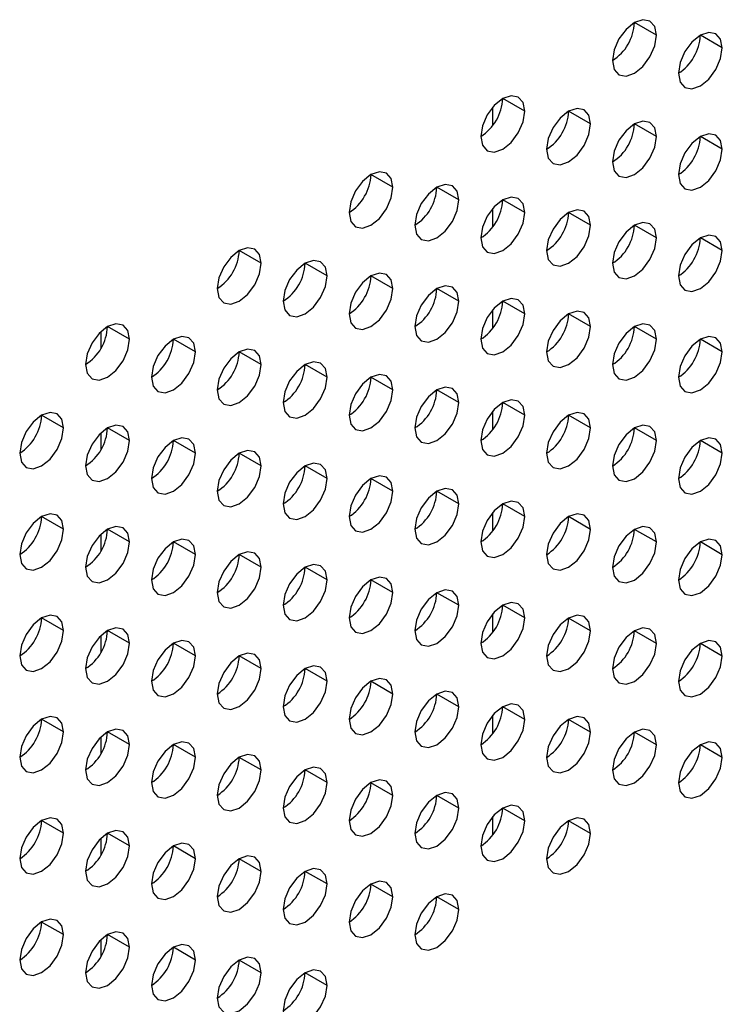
# Model space of a CAD drawing. Header units: millimetres. Extents: x 0 to 1118, y 0 to 864.
# Tile 161 of 256: x 957.16 to 959.42, y 650.93 to 654.11. Entities that reach past the tile are written whole.
import ezdxf

# ---------------------------------------------------------------- set-up
doc = ezdxf.new("R2010")
doc.units = ezdxf.units.MM

msp = doc.modelspace()

# ---------------------------------------------------------------- linework, layer by layer
at = {"color": 7, "linetype": 'Continuous', "lineweight": 25}
for p, q in [((959.2099, 654.058), (959.1392, 654.0988)), ((959.4221, 654.0171), (959.3514, 654.0579)), ((958.7857, 653.813), (958.715, 653.8539)), ((958.9978, 653.7722), (958.9271, 653.813)), ((959.2099, 653.7314), (959.1392, 653.7722)), ((959.4221, 653.6905), (959.3514, 653.7313)), ((958.3614, 653.5681), (958.2907, 653.6089)), ((958.5736, 653.5273), (958.5028, 653.5681)), ((958.7857, 653.4864), (958.715, 653.5272)), ((958.9978, 653.4456), (958.9271, 653.4864)), ((959.2099, 653.4047), (959.1392, 653.4456)), ((959.4221, 653.3639), (959.3514, 653.4047)), ((957.9372, 653.3232), (957.8664, 653.364)), ((958.1493, 653.2824), (958.0786, 653.3232)), ((958.3614, 653.2415), (958.2907, 653.2823)), ((958.5736, 653.2007), (958.5028, 653.2415)), ((958.7857, 653.1598), (958.715, 653.2006)), ((958.9978, 653.119), (958.9271, 653.1598)), ((957.5129, 653.0783), (957.4422, 653.1191)), ((959.2099, 653.0781), (959.1392, 653.1189)), ((957.725, 653.0374), (957.6543, 653.0783)), ((959.4221, 653.0373), (959.3514, 653.0781)), ((957.9372, 652.9966), (957.8664, 653.0374)), ((958.1493, 652.9557), (958.0786, 652.9966)), ((958.3614, 652.9149), (958.2907, 652.9557)), ((958.5736, 652.874), (958.5028, 652.9149)), ((958.7857, 652.8332), (958.715, 652.874)), ((957.3008, 652.7925), (957.23, 652.8333)), ((958.9978, 652.7923), (958.9271, 652.8332)), ((957.5129, 652.7517), (957.4422, 652.7925)), ((959.2099, 652.7515), (959.1392, 652.7923)), ((957.725, 652.7108), (957.6543, 652.7516)), ((959.4221, 652.7107), (959.3514, 652.7515)), ((957.9372, 652.67), (957.8664, 652.7108)), ((958.1493, 652.6291), (958.0786, 652.6699)), ((958.3614, 652.5883), (958.2907, 652.6291)), ((958.5736, 652.5474), (958.5028, 652.5882)), ((958.7857, 652.5066), (958.715, 652.5474)), ((957.3008, 652.4659), (957.23, 652.5067)), ((958.9978, 652.4657), (958.9271, 652.5066)), ((957.5129, 652.425), (957.4422, 652.4659)), ((959.2099, 652.4249), (959.1392, 652.4657)), ((957.725, 652.3842), (957.6543, 652.425)), ((959.4221, 652.384), (959.3514, 652.4249)), ((957.9372, 652.3434), (957.8664, 652.3842)), ((958.1493, 652.3025), (958.0786, 652.3433)), ((958.3614, 652.2617), (958.2907, 652.3025)), ((958.5736, 652.2208), (958.5028, 652.2616)), ((958.7857, 652.18), (958.715, 652.2208)), ((957.3008, 652.1393), (957.23, 652.1801)), ((958.9978, 652.1391), (958.9271, 652.1799)), ((957.5129, 652.0984), (957.4422, 652.1392)), ((959.2099, 652.0983), (959.1392, 652.1391)), ((957.725, 652.0576), (957.6543, 652.0984)), ((959.4221, 652.0574), (959.3514, 652.0982)), ((957.9372, 652.0167), (957.8664, 652.0576)), ((958.1493, 651.9759), (958.0786, 652.0167)), ((958.3614, 651.935), (958.2907, 651.9759)), ((958.5736, 651.8942), (958.5028, 651.935)), ((958.7857, 651.8533), (958.715, 651.8942)), ((957.3008, 651.8127), (957.23, 651.8535)), ((958.9978, 651.8125), (958.9271, 651.8533)), ((957.5129, 651.7718), (957.4422, 651.8126)), ((959.2099, 651.7717), (959.1392, 651.8125)), ((957.725, 651.731), (957.6543, 651.7718)), ((959.4221, 651.7308), (959.3514, 651.7716)), ((957.9372, 651.6901), (957.8664, 651.7309)), ((958.1493, 651.6493), (958.0786, 651.6901)), ((958.3614, 651.6084), (958.2907, 651.6492)), ((958.5736, 651.5676), (958.5028, 651.6084)), ((958.7857, 651.5267), (958.715, 651.5676)), ((957.3008, 651.486), (957.23, 651.5269)), ((958.9978, 651.4859), (958.9271, 651.5267)), ((957.5129, 651.4452), (957.4422, 651.486)), ((957.725, 651.4043), (957.6543, 651.4452)), ((957.9372, 651.3635), (957.8664, 651.4043)), ((958.1493, 651.3227), (958.0786, 651.3635)), ((958.3614, 651.2818), (958.2907, 651.3226)), ((958.5736, 651.241), (958.5028, 651.2818)), ((957.3008, 651.1594), (957.23, 651.2002)), ((957.5129, 651.1186), (957.4422, 651.1594)), ((957.725, 651.0777), (957.6543, 651.1186)), ((957.9372, 651.0369), (957.8664, 651.0777)), ((958.1493, 650.996), (958.0786, 651.0369))]:
    msp.add_line(p, q, dxfattribs=at)
at = {"color": 8, "linetype": 'Continuous', "lineweight": 25}
for p, q in [((958.6829, 653.767), (958.6829, 653.8265)), ((958.6829, 653.4404), (958.6829, 653.4999)), ((958.6829, 653.1137), (958.6829, 653.1733)), ((957.4202, 653.1023), (957.4202, 653.0472)), ((958.6829, 652.7871), (958.6829, 652.8466)), ((957.4202, 652.7757), (957.4202, 652.7206)), ((958.6829, 652.4605), (958.6829, 652.52)), ((957.4202, 652.4491), (957.4202, 652.394)), ((958.6829, 652.1339), (958.6829, 652.1934)), ((957.4202, 652.1225), (957.4202, 652.0673)), ((958.6829, 651.8073), (958.6829, 651.8668)), ((957.4202, 651.7959), (957.4202, 651.7407)), ((958.6829, 651.4807), (958.6829, 651.5402)), ((957.4202, 651.4693), (957.4202, 651.4141)), ((957.4202, 651.1427), (957.4202, 651.0875))]:
    msp.add_line(p, q, dxfattribs=at)
at = {"color": 7, "linetype": 'Continuous', "lineweight": 25, "flags": 128}
for points in [[(959.2099, 654.058), (959.2046, 654.0861), (959.1892, 654.1037), (959.1663, 654.1082), (959.1392, 654.0988), (959.1122, 654.077), (959.0892, 654.046), (959.0739, 654.0107), (959.0685, 653.9763)], [(959.0685, 653.9763), (959.0739, 653.9482), (959.0892, 653.9305), (959.1122, 653.9261), (959.1392, 653.9355), (959.1663, 653.9573), (959.1892, 653.9883), (959.2046, 654.0236), (959.2099, 654.058)], [(959.4221, 654.0171), (959.4167, 654.0453), (959.4014, 654.0629), (959.3784, 654.0674), (959.3514, 654.058), (959.3243, 654.0361), (959.3014, 654.0052), (959.286, 653.9698), (959.2807, 653.9355)], [(959.2807, 653.9355), (959.286, 653.9073), (959.3014, 653.8897), (959.3243, 653.8852), (959.3514, 653.8946), (959.3784, 653.9165), (959.4014, 653.9474), (959.4167, 653.9828), (959.4221, 654.0171)], [(958.7857, 653.813), (958.7803, 653.8412), (958.765, 653.8588), (958.742, 653.8633), (958.715, 653.8539), (958.6879, 653.832), (958.665, 653.8011), (958.6496, 653.7658), (958.6443, 653.7314)], [(958.9978, 653.7722), (958.9924, 653.8003), (958.9771, 653.818), (958.9542, 653.8224), (958.9271, 653.813), (958.9, 653.7912), (958.8771, 653.7603), (958.8618, 653.7249), (958.8564, 653.6906)], [(958.6443, 653.7314), (958.6496, 653.7033), (958.665, 653.6856), (958.6879, 653.6812), (958.715, 653.6906), (958.742, 653.7124), (958.765, 653.7433), (958.7803, 653.7787), (958.7857, 653.813)], [(958.8564, 653.6906), (958.8618, 653.6624), (958.8771, 653.6448), (958.9, 653.6403), (958.9271, 653.6497), (958.9542, 653.6716), (958.9771, 653.7025), (958.9924, 653.7378), (958.9978, 653.7722)], [(959.2099, 653.7314), (959.2046, 653.7595), (959.1892, 653.7771), (959.1663, 653.7816), (959.1392, 653.7722), (959.1122, 653.7503), (959.0892, 653.7194), (959.0739, 653.6841), (959.0685, 653.6497)], [(959.0685, 653.6497), (959.0739, 653.6216), (959.0892, 653.6039), (959.1122, 653.5995), (959.1392, 653.6089), (959.1663, 653.6307), (959.1892, 653.6617), (959.2046, 653.697), (959.2099, 653.7314)], [(959.4221, 653.6905), (959.4167, 653.7186), (959.4014, 653.7363), (959.3784, 653.7407), (959.3514, 653.7313), (959.3243, 653.7095), (959.3014, 653.6786), (959.286, 653.6432), (959.2807, 653.6089)], [(959.2807, 653.6089), (959.286, 653.5807), (959.3014, 653.5631), (959.3243, 653.5586), (959.3514, 653.568), (959.3784, 653.5899), (959.4014, 653.6208), (959.4167, 653.6561), (959.4221, 653.6905)], [(958.3614, 653.5681), (958.356, 653.5963), (958.3407, 653.6139), (958.3178, 653.6184), (958.2907, 653.609), (958.2636, 653.5871), (958.2407, 653.5562), (958.2254, 653.5208), (958.22, 653.4865)], [(958.22, 653.4865), (958.2254, 653.4583), (958.2407, 653.4407), (958.2636, 653.4362), (958.2907, 653.4456), (958.3178, 653.4675), (958.3407, 653.4984), (958.356, 653.5338), (958.3614, 653.5681)], [(958.5736, 653.5273), (958.5682, 653.5554), (958.5528, 653.5731), (958.5299, 653.5775), (958.5028, 653.5681), (958.4758, 653.5463), (958.4528, 653.5153), (958.4375, 653.48), (958.4321, 653.4456)], [(958.7857, 653.4864), (958.7803, 653.5146), (958.765, 653.5322), (958.742, 653.5367), (958.715, 653.5273), (958.6879, 653.5054), (958.665, 653.4745), (958.6496, 653.4391), (958.6443, 653.4048)], [(958.4321, 653.4456), (958.4375, 653.4175), (958.4528, 653.3999), (958.4758, 653.3954), (958.5028, 653.4048), (958.5299, 653.4266), (958.5528, 653.4576), (958.5682, 653.4929), (958.5736, 653.5273)], [(958.6443, 653.4048), (958.6496, 653.3766), (958.665, 653.359), (958.6879, 653.3545), (958.715, 653.364), (958.742, 653.3858), (958.765, 653.4167), (958.7803, 653.4521), (958.7857, 653.4864)], [(958.9978, 653.4456), (958.9924, 653.4737), (958.9771, 653.4914), (958.9542, 653.4958), (958.9271, 653.4864), (958.9, 653.4646), (958.8771, 653.4336), (958.8618, 653.3983), (958.8564, 653.3639)], [(958.8564, 653.3639), (958.8618, 653.3358), (958.8771, 653.3182), (958.9, 653.3137), (958.9271, 653.3231), (958.9542, 653.3449), (958.9771, 653.3759), (958.9924, 653.4112), (958.9978, 653.4456)], [(959.2099, 653.4047), (959.2046, 653.4329), (959.1892, 653.4505), (959.1663, 653.455), (959.1392, 653.4456), (959.1122, 653.4237), (959.0892, 653.3928), (959.0739, 653.3574), (959.0685, 653.3231)], [(959.0685, 653.3231), (959.0739, 653.295), (959.0892, 653.2773), (959.1122, 653.2729), (959.1392, 653.2823), (959.1663, 653.3041), (959.1892, 653.335), (959.2046, 653.3704), (959.2099, 653.4047)], [(959.4221, 653.3639), (959.4167, 653.392), (959.4014, 653.4097), (959.3784, 653.4141), (959.3514, 653.4047), (959.3243, 653.3829), (959.3014, 653.3519), (959.286, 653.3166), (959.2807, 653.2822)], [(957.9372, 653.3232), (957.9318, 653.3513), (957.9164, 653.369), (957.8935, 653.3734), (957.8664, 653.364), (957.8394, 653.3422), (957.8164, 653.3113), (957.8011, 653.2759), (957.7957, 653.2416)], [(959.2807, 653.2822), (959.286, 653.2541), (959.3014, 653.2365), (959.3243, 653.232), (959.3514, 653.2414), (959.3784, 653.2632), (959.4014, 653.2942), (959.4167, 653.3295), (959.4221, 653.3639)], [(957.7957, 653.2416), (957.8011, 653.2134), (957.8164, 653.1958), (957.8394, 653.1913), (957.8664, 653.2007), (957.8935, 653.2226), (957.9164, 653.2535), (957.9318, 653.2888), (957.9372, 653.3232)], [(958.1493, 653.2824), (958.1439, 653.3105), (958.1286, 653.3281), (958.1056, 653.3326), (958.0786, 653.3232), (958.0515, 653.3013), (958.0286, 653.2704), (958.0132, 653.2351), (958.0079, 653.2007)], [(958.0079, 653.2007), (958.0132, 653.1726), (958.0286, 653.1549), (958.0515, 653.1505), (958.0786, 653.1599), (958.1056, 653.1817), (958.1286, 653.2127), (958.1439, 653.248), (958.1493, 653.2824)], [(958.3614, 653.2415), (958.356, 653.2696), (958.3407, 653.2873), (958.3178, 653.2917), (958.2907, 653.2823), (958.2636, 653.2605), (958.2407, 653.2296), (958.2254, 653.1942), (958.22, 653.1599)], [(958.5736, 653.2007), (958.5682, 653.2288), (958.5528, 653.2464), (958.5299, 653.2509), (958.5028, 653.2415), (958.4758, 653.2197), (958.4528, 653.1887), (958.4375, 653.1534), (958.4321, 653.119)], [(958.22, 653.1599), (958.2254, 653.1317), (958.2407, 653.1141), (958.2636, 653.1096), (958.2907, 653.119), (958.3178, 653.1409), (958.3407, 653.1718), (958.356, 653.2072), (958.3614, 653.2415)], [(958.4321, 653.119), (958.4375, 653.0909), (958.4528, 653.0732), (958.4758, 653.0688), (958.5028, 653.0782), (958.5299, 653.1), (958.5528, 653.131), (958.5682, 653.1663), (958.5736, 653.2007)], [(958.7857, 653.1598), (958.7803, 653.188), (958.765, 653.2056), (958.742, 653.2101), (958.715, 653.2006), (958.6879, 653.1788), (958.665, 653.1479), (958.6496, 653.1125), (958.6443, 653.0782)], [(958.6443, 653.0782), (958.6496, 653.05), (958.665, 653.0324), (958.6879, 653.0279), (958.715, 653.0373), (958.742, 653.0592), (958.765, 653.0901), (958.7803, 653.1255), (958.7857, 653.1598)], [(958.9978, 653.119), (958.9924, 653.1471), (958.9771, 653.1647), (958.9542, 653.1692), (958.9271, 653.1598), (958.9, 653.138), (958.8771, 653.107), (958.8618, 653.0717), (958.8564, 653.0373)], [(957.5129, 653.0783), (957.5075, 653.1064), (957.4922, 653.1241), (957.4692, 653.1285), (957.4422, 653.1191), (957.4151, 653.0973), (957.3922, 653.0663), (957.3769, 653.031), (957.3715, 652.9966)], [(958.8564, 653.0373), (958.8618, 653.0092), (958.8771, 652.9915), (958.9, 652.9871), (958.9271, 652.9965), (958.9542, 653.0183), (958.9771, 653.0493), (958.9924, 653.0846), (958.9978, 653.119)], [(959.2099, 653.0781), (959.2046, 653.1063), (959.1892, 653.1239), (959.1663, 653.1284), (959.1392, 653.119), (959.1122, 653.0971), (959.0892, 653.0662), (959.0739, 653.0308), (959.0685, 652.9965)], [(957.725, 653.0374), (957.7196, 653.0656), (957.7043, 653.0832), (957.6814, 653.0877), (957.6543, 653.0783), (957.6273, 653.0564), (957.6043, 653.0255), (957.589, 652.9901), (957.5836, 652.9558)], [(959.4221, 653.0373), (959.4167, 653.0654), (959.4014, 653.0831), (959.3784, 653.0875), (959.3514, 653.0781), (959.3243, 653.0563), (959.3014, 653.0253), (959.286, 652.99), (959.2807, 652.9556)], [(957.3715, 652.9966), (957.3769, 652.9685), (957.3922, 652.9509), (957.4151, 652.9464), (957.4422, 652.9558), (957.4692, 652.9776), (957.4922, 653.0086), (957.5075, 653.0439), (957.5129, 653.0783)], [(959.0685, 652.9965), (959.0739, 652.9683), (959.0892, 652.9507), (959.1122, 652.9462), (959.1392, 652.9556), (959.1663, 652.9775), (959.1892, 653.0084), (959.2046, 653.0438), (959.2099, 653.0781)], [(957.5836, 652.9558), (957.589, 652.9276), (957.6043, 652.91), (957.6273, 652.9055), (957.6543, 652.915), (957.6814, 652.9368), (957.7043, 652.9677), (957.7196, 653.0031), (957.725, 653.0374)], [(957.9372, 652.9966), (957.9318, 653.0247), (957.9164, 653.0424), (957.8935, 653.0468), (957.8664, 653.0374), (957.8394, 653.0156), (957.8164, 652.9846), (957.8011, 652.9493), (957.7957, 652.9149)], [(959.2807, 652.9556), (959.286, 652.9275), (959.3014, 652.9098), (959.3243, 652.9054), (959.3514, 652.9148), (959.3784, 652.9366), (959.4014, 652.9676), (959.4167, 653.0029), (959.4221, 653.0373)], [(957.7957, 652.9149), (957.8011, 652.8868), (957.8164, 652.8692), (957.8394, 652.8647), (957.8664, 652.8741), (957.8935, 652.8959), (957.9164, 652.9269), (957.9318, 652.9622), (957.9372, 652.9966)], [(958.1493, 652.9557), (958.1439, 652.9839), (958.1286, 653.0015), (958.1056, 653.006), (958.0786, 652.9966), (958.0515, 652.9747), (958.0286, 652.9438), (958.0132, 652.9084), (958.0079, 652.8741)], [(958.3614, 652.9149), (958.356, 652.943), (958.3407, 652.9607), (958.3178, 652.9651), (958.2907, 652.9557), (958.2636, 652.9339), (958.2407, 652.9029), (958.2254, 652.8676), (958.22, 652.8332)], [(958.0079, 652.8741), (958.0132, 652.846), (958.0286, 652.8283), (958.0515, 652.8239), (958.0786, 652.8333), (958.1056, 652.8551), (958.1286, 652.886), (958.1439, 652.9214), (958.1493, 652.9557)], [(958.22, 652.8332), (958.2254, 652.8051), (958.2407, 652.7875), (958.2636, 652.783), (958.2907, 652.7924), (958.3178, 652.8143), (958.3407, 652.8452), (958.356, 652.8805), (958.3614, 652.9149)], [(958.5736, 652.874), (958.5682, 652.9022), (958.5528, 652.9198), (958.5299, 652.9243), (958.5028, 652.9149), (958.4758, 652.893), (958.4528, 652.8621), (958.4375, 652.8268), (958.4321, 652.7924)], [(958.4321, 652.7924), (958.4375, 652.7643), (958.4528, 652.7466), (958.4758, 652.7422), (958.5028, 652.7516), (958.5299, 652.7734), (958.5528, 652.8043), (958.5682, 652.8397), (958.5736, 652.874)], [(958.7857, 652.8332), (958.7803, 652.8613), (958.765, 652.879), (958.742, 652.8834), (958.715, 652.874), (958.6879, 652.8522), (958.665, 652.8212), (958.6496, 652.7859), (958.6443, 652.7516)], [(957.3008, 652.7925), (957.2954, 652.8206), (957.28, 652.8383), (957.2571, 652.8427), (957.23, 652.8333), (957.203, 652.8115), (957.18, 652.7806), (957.1647, 652.7452), (957.1593, 652.7109)], [(958.9978, 652.7923), (958.9924, 652.8205), (958.9771, 652.8381), (958.9542, 652.8426), (958.9271, 652.8332), (958.9, 652.8113), (958.8771, 652.7804), (958.8618, 652.7451), (958.8564, 652.7107)], [(957.5129, 652.7517), (957.5075, 652.7798), (957.4922, 652.7974), (957.4692, 652.8019), (957.4422, 652.7925), (957.4151, 652.7707), (957.3922, 652.7397), (957.3769, 652.7044), (957.3715, 652.67)], [(958.6443, 652.7516), (958.6496, 652.7234), (958.665, 652.7058), (958.6879, 652.7013), (958.715, 652.7107), (958.742, 652.7326), (958.765, 652.7635), (958.7803, 652.7988), (958.7857, 652.8332)], [(959.2099, 652.7515), (959.2046, 652.7796), (959.1892, 652.7973), (959.1663, 652.8017), (959.1392, 652.7923), (959.1122, 652.7705), (959.0892, 652.7396), (959.0739, 652.7042), (959.0685, 652.6699)], [(957.1593, 652.7109), (957.1647, 652.6827), (957.18, 652.6651), (957.203, 652.6606), (957.23, 652.67), (957.2571, 652.6919), (957.28, 652.7228), (957.2954, 652.7582), (957.3008, 652.7925)], [(958.8564, 652.7107), (958.8618, 652.6826), (958.8771, 652.6649), (958.9, 652.6605), (958.9271, 652.6699), (958.9542, 652.6917), (958.9771, 652.7227), (958.9924, 652.758), (958.9978, 652.7923)], [(957.3715, 652.67), (957.3769, 652.6419), (957.3922, 652.6242), (957.4151, 652.6198), (957.4422, 652.6292), (957.4692, 652.651), (957.4922, 652.682), (957.5075, 652.7173), (957.5129, 652.7517)], [(957.725, 652.7108), (957.7196, 652.739), (957.7043, 652.7566), (957.6814, 652.7611), (957.6543, 652.7516), (957.6273, 652.7298), (957.6043, 652.6989), (957.589, 652.6635), (957.5836, 652.6292)], [(959.0685, 652.6699), (959.0739, 652.6417), (959.0892, 652.6241), (959.1122, 652.6196), (959.1392, 652.629), (959.1663, 652.6509), (959.1892, 652.6818), (959.2046, 652.7171), (959.2099, 652.7515)], [(959.4221, 652.7107), (959.4167, 652.7388), (959.4014, 652.7564), (959.3784, 652.7609), (959.3514, 652.7515), (959.3243, 652.7297), (959.3014, 652.6987), (959.286, 652.6634), (959.2807, 652.629)], [(957.5836, 652.6292), (957.589, 652.601), (957.6043, 652.5834), (957.6273, 652.5789), (957.6543, 652.5883), (957.6814, 652.6102), (957.7043, 652.6411), (957.7196, 652.6765), (957.725, 652.7108)], [(957.9372, 652.67), (957.9318, 652.6981), (957.9164, 652.7157), (957.8935, 652.7202), (957.8664, 652.7108), (957.8394, 652.689), (957.8164, 652.658), (957.8011, 652.6227), (957.7957, 652.5883)], [(959.2807, 652.629), (959.286, 652.6009), (959.3014, 652.5832), (959.3243, 652.5788), (959.3514, 652.5882), (959.3784, 652.61), (959.4014, 652.641), (959.4167, 652.6763), (959.4221, 652.7107)], [(958.1493, 652.6291), (958.1439, 652.6573), (958.1286, 652.6749), (958.1056, 652.6794), (958.0786, 652.67), (958.0515, 652.6481), (958.0286, 652.6172), (958.0132, 652.5818), (958.0079, 652.5475)], [(957.7957, 652.5883), (957.8011, 652.5602), (957.8164, 652.5425), (957.8394, 652.5381), (957.8664, 652.5475), (957.8935, 652.5693), (957.9164, 652.6003), (957.9318, 652.6356), (957.9372, 652.67)], [(958.0079, 652.5475), (958.0132, 652.5193), (958.0286, 652.5017), (958.0515, 652.4972), (958.0786, 652.5066), (958.1056, 652.5285), (958.1286, 652.5594), (958.1439, 652.5948), (958.1493, 652.6291)], [(958.3614, 652.5883), (958.356, 652.6164), (958.3407, 652.6341), (958.3178, 652.6385), (958.2907, 652.6291), (958.2636, 652.6073), (958.2407, 652.5763), (958.2254, 652.541), (958.22, 652.5066)], [(958.22, 652.5066), (958.2254, 652.4785), (958.2407, 652.4608), (958.2636, 652.4564), (958.2907, 652.4658), (958.3178, 652.4876), (958.3407, 652.5186), (958.356, 652.5539), (958.3614, 652.5883)], [(958.5736, 652.5474), (958.5682, 652.5756), (958.5528, 652.5932), (958.5299, 652.5977), (958.5028, 652.5883), (958.4758, 652.5664), (958.4528, 652.5355), (958.4375, 652.5001), (958.4321, 652.4658)], [(958.7857, 652.5066), (958.7803, 652.5347), (958.765, 652.5524), (958.742, 652.5568), (958.715, 652.5474), (958.6879, 652.5256), (958.665, 652.4946), (958.6496, 652.4593), (958.6443, 652.4249)], [(957.3008, 652.4659), (957.2954, 652.494), (957.28, 652.5117), (957.2571, 652.5161), (957.23, 652.5067), (957.203, 652.4849), (957.18, 652.4539), (957.1647, 652.4186), (957.1593, 652.3843)], [(958.4321, 652.4658), (958.4375, 652.4376), (958.4528, 652.42), (958.4758, 652.4155), (958.5028, 652.425), (958.5299, 652.4468), (958.5528, 652.4777), (958.5682, 652.5131), (958.5736, 652.5474)], [(958.9978, 652.4657), (958.9924, 652.4939), (958.9771, 652.5115), (958.9542, 652.516), (958.9271, 652.5066), (958.9, 652.4847), (958.8771, 652.4538), (958.8618, 652.4184), (958.8564, 652.3841)], [(958.6443, 652.4249), (958.6496, 652.3968), (958.665, 652.3792), (958.6879, 652.3747), (958.715, 652.3841), (958.742, 652.4059), (958.765, 652.4369), (958.7803, 652.4722), (958.7857, 652.5066)], [(957.1593, 652.3843), (957.1647, 652.3561), (957.18, 652.3385), (957.203, 652.334), (957.23, 652.3434), (957.2571, 652.3653), (957.28, 652.3962), (957.2954, 652.4315), (957.3008, 652.4659)], [(957.5129, 652.425), (957.5075, 652.4532), (957.4922, 652.4708), (957.4692, 652.4753), (957.4422, 652.4659), (957.4151, 652.444), (957.3922, 652.4131), (957.3769, 652.3778), (957.3715, 652.3434)], [(958.8564, 652.3841), (958.8618, 652.356), (958.8771, 652.3383), (958.9, 652.3339), (958.9271, 652.3433), (958.9542, 652.3651), (958.9771, 652.396), (958.9924, 652.4314), (958.9978, 652.4657)], [(959.2099, 652.4249), (959.2046, 652.453), (959.1892, 652.4707), (959.1663, 652.4751), (959.1392, 652.4657), (959.1122, 652.4439), (959.0892, 652.4129), (959.0739, 652.3776), (959.0685, 652.3432)], [(957.3715, 652.3434), (957.3769, 652.3153), (957.3922, 652.2976), (957.4151, 652.2932), (957.4422, 652.3026), (957.4692, 652.3244), (957.4922, 652.3553), (957.5075, 652.3907), (957.5129, 652.425)], [(957.725, 652.3842), (957.7196, 652.4123), (957.7043, 652.43), (957.6814, 652.4344), (957.6543, 652.425), (957.6273, 652.4032), (957.6043, 652.3723), (957.589, 652.3369), (957.5836, 652.3026)], [(959.0685, 652.3432), (959.0739, 652.3151), (959.0892, 652.2975), (959.1122, 652.293), (959.1392, 652.3024), (959.1663, 652.3242), (959.1892, 652.3552), (959.2046, 652.3905), (959.2099, 652.4249)], [(959.4221, 652.384), (959.4167, 652.4122), (959.4014, 652.4298), (959.3784, 652.4343), (959.3514, 652.4249), (959.3243, 652.403), (959.3014, 652.3721), (959.286, 652.3368), (959.2807, 652.3024)], [(957.9372, 652.3434), (957.9318, 652.3715), (957.9164, 652.3891), (957.8935, 652.3936), (957.8664, 652.3842), (957.8394, 652.3623), (957.8164, 652.3314), (957.8011, 652.2961), (957.7957, 652.2617)], [(957.5836, 652.3026), (957.589, 652.2744), (957.6043, 652.2568), (957.6273, 652.2523), (957.6543, 652.2617), (957.6814, 652.2836), (957.7043, 652.3145), (957.7196, 652.3498), (957.725, 652.3842)], [(959.2807, 652.3024), (959.286, 652.2743), (959.3014, 652.2566), (959.3243, 652.2522), (959.3514, 652.2616), (959.3784, 652.2834), (959.4014, 652.3143), (959.4167, 652.3497), (959.4221, 652.384)], [(957.7957, 652.2617), (957.8011, 652.2336), (957.8164, 652.2159), (957.8394, 652.2115), (957.8664, 652.2209), (957.8935, 652.2427), (957.9164, 652.2737), (957.9318, 652.309), (957.9372, 652.3434)], [(958.1493, 652.3025), (958.1439, 652.3306), (958.1286, 652.3483), (958.1056, 652.3527), (958.0786, 652.3433), (958.0515, 652.3215), (958.0286, 652.2906), (958.0132, 652.2552), (958.0079, 652.2209)], [(958.0079, 652.2209), (958.0132, 652.1927), (958.0286, 652.1751), (958.0515, 652.1706), (958.0786, 652.18), (958.1056, 652.2019), (958.1286, 652.2328), (958.1439, 652.2681), (958.1493, 652.3025)], [(958.3614, 652.2617), (958.356, 652.2898), (958.3407, 652.3074), (958.3178, 652.3119), (958.2907, 652.3025), (958.2636, 652.2807), (958.2407, 652.2497), (958.2254, 652.2144), (958.22, 652.18)], [(958.5736, 652.2208), (958.5682, 652.2489), (958.5528, 652.2666), (958.5299, 652.271), (958.5028, 652.2616), (958.4758, 652.2398), (958.4528, 652.2089), (958.4375, 652.1735), (958.4321, 652.1392)], [(958.22, 652.18), (958.2254, 652.1519), (958.2407, 652.1342), (958.2636, 652.1298), (958.2907, 652.1392), (958.3178, 652.161), (958.3407, 652.192), (958.356, 652.2273), (958.3614, 652.2617)], [(958.4321, 652.1392), (958.4375, 652.111), (958.4528, 652.0934), (958.4758, 652.0889), (958.5028, 652.0983), (958.5299, 652.1202), (958.5528, 652.1511), (958.5682, 652.1865), (958.5736, 652.2208)], [(958.7857, 652.18), (958.7803, 652.2081), (958.765, 652.2257), (958.742, 652.2302), (958.715, 652.2208), (958.6879, 652.199), (958.665, 652.168), (958.6496, 652.1327), (958.6443, 652.0983)], [(957.3008, 652.1393), (957.2954, 652.1674), (957.28, 652.1851), (957.2571, 652.1895), (957.23, 652.1801), (957.203, 652.1583), (957.18, 652.1273), (957.1647, 652.092), (957.1593, 652.0576)], [(958.6443, 652.0983), (958.6496, 652.0702), (958.665, 652.0525), (958.6879, 652.0481), (958.715, 652.0575), (958.742, 652.0793), (958.765, 652.1103), (958.7803, 652.1456), (958.7857, 652.18)], [(958.9978, 652.1391), (958.9924, 652.1673), (958.9771, 652.1849), (958.9542, 652.1894), (958.9271, 652.1799), (958.9, 652.1581), (958.8771, 652.1272), (958.8618, 652.0918), (958.8564, 652.0575)], [(957.1593, 652.0576), (957.1647, 652.0295), (957.18, 652.0119), (957.203, 652.0074), (957.23, 652.0168), (957.2571, 652.0386), (957.28, 652.0696), (957.2954, 652.1049), (957.3008, 652.1393)], [(957.5129, 652.0984), (957.5075, 652.1266), (957.4922, 652.1442), (957.4692, 652.1487), (957.4422, 652.1393), (957.4151, 652.1174), (957.3922, 652.0865), (957.3769, 652.0511), (957.3715, 652.0168)], [(958.8564, 652.0575), (958.8618, 652.0293), (958.8771, 652.0117), (958.9, 652.0072), (958.9271, 652.0166), (958.9542, 652.0385), (958.9771, 652.0694), (958.9924, 652.1048), (958.9978, 652.1391)], [(959.2099, 652.0983), (959.2046, 652.1264), (959.1892, 652.1441), (959.1663, 652.1485), (959.1392, 652.1391), (959.1122, 652.1173), (959.0892, 652.0863), (959.0739, 652.051), (959.0685, 652.0166)], [(957.725, 652.0576), (957.7196, 652.0857), (957.7043, 652.1034), (957.6814, 652.1078), (957.6543, 652.0984), (957.6273, 652.0766), (957.6043, 652.0456), (957.589, 652.0103), (957.5836, 651.9759)], [(959.4221, 652.0574), (959.4167, 652.0856), (959.4014, 652.1032), (959.3784, 652.1077), (959.3514, 652.0983), (959.3243, 652.0764), (959.3014, 652.0455), (959.286, 652.0101), (959.2807, 651.9758)], [(957.3715, 652.0168), (957.3769, 651.9886), (957.3922, 651.971), (957.4151, 651.9665), (957.4422, 651.976), (957.4692, 651.9978), (957.4922, 652.0287), (957.5075, 652.0641), (957.5129, 652.0984)], [(959.0685, 652.0166), (959.0739, 651.9885), (959.0892, 651.9708), (959.1122, 651.9664), (959.1392, 651.9758), (959.1663, 651.9976), (959.1892, 652.0286), (959.2046, 652.0639), (959.2099, 652.0983)], [(957.5836, 651.9759), (957.589, 651.9478), (957.6043, 651.9302), (957.6273, 651.9257), (957.6543, 651.9351), (957.6814, 651.9569), (957.7043, 651.9879), (957.7196, 652.0232), (957.725, 652.0576)], [(957.9372, 652.0167), (957.9318, 652.0449), (957.9164, 652.0625), (957.8935, 652.067), (957.8664, 652.0576), (957.8394, 652.0357), (957.8164, 652.0048), (957.8011, 651.9694), (957.7957, 651.9351)], [(959.2807, 651.9758), (959.286, 651.9476), (959.3014, 651.93), (959.3243, 651.9255), (959.3514, 651.9349), (959.3784, 651.9568), (959.4014, 651.9877), (959.4167, 652.0231), (959.4221, 652.0574)], [(957.7957, 651.9351), (957.8011, 651.907), (957.8164, 651.8893), (957.8394, 651.8849), (957.8664, 651.8943), (957.8935, 651.9161), (957.9164, 651.947), (957.9318, 651.9824), (957.9372, 652.0167)], [(958.1493, 651.9759), (958.1439, 652.004), (958.1286, 652.0217), (958.1056, 652.0261), (958.0786, 652.0167), (958.0515, 651.9949), (958.0286, 651.9639), (958.0132, 651.9286), (958.0079, 651.8942)], [(958.3614, 651.935), (958.356, 651.9632), (958.3407, 651.9808), (958.3178, 651.9853), (958.2907, 651.9759), (958.2636, 651.954), (958.2407, 651.9231), (958.2254, 651.8878), (958.22, 651.8534)], [(958.0079, 651.8942), (958.0132, 651.8661), (958.0286, 651.8485), (958.0515, 651.844), (958.0786, 651.8534), (958.1056, 651.8752), (958.1286, 651.9062), (958.1439, 651.9415), (958.1493, 651.9759)], [(958.22, 651.8534), (958.2254, 651.8253), (958.2407, 651.8076), (958.2636, 651.8032), (958.2907, 651.8126), (958.3178, 651.8344), (958.3407, 651.8653), (958.356, 651.9007), (958.3614, 651.935)], [(958.5736, 651.8942), (958.5682, 651.9223), (958.5528, 651.94), (958.5299, 651.9444), (958.5028, 651.935), (958.4758, 651.9132), (958.4528, 651.8822), (958.4375, 651.8469), (958.4321, 651.8126)], [(958.4321, 651.8126), (958.4375, 651.7844), (958.4528, 651.7668), (958.4758, 651.7623), (958.5028, 651.7717), (958.5299, 651.7936), (958.5528, 651.8245), (958.5682, 651.8598), (958.5736, 651.8942)], [(958.7857, 651.8533), (958.7803, 651.8815), (958.765, 651.8991), (958.742, 651.9036), (958.715, 651.8942), (958.6879, 651.8723), (958.665, 651.8414), (958.6496, 651.8061), (958.6443, 651.7717)], [(957.3008, 651.8127), (957.2954, 651.8408), (957.28, 651.8584), (957.2571, 651.8629), (957.23, 651.8535), (957.203, 651.8317), (957.18, 651.8007), (957.1647, 651.7654), (957.1593, 651.731)], [(958.6443, 651.7717), (958.6496, 651.7436), (958.665, 651.7259), (958.6879, 651.7215), (958.715, 651.7309), (958.742, 651.7527), (958.765, 651.7837), (958.7803, 651.819), (958.7857, 651.8533)], [(958.9978, 651.8125), (958.9924, 651.8406), (958.9771, 651.8583), (958.9542, 651.8627), (958.9271, 651.8533), (958.9, 651.8315), (958.8771, 651.8006), (958.8618, 651.7652), (958.8564, 651.7309)], [(957.5129, 651.7718), (957.5075, 651.8), (957.4922, 651.8176), (957.4692, 651.8221), (957.4422, 651.8126), (957.4151, 651.7908), (957.3922, 651.7599), (957.3769, 651.7245), (957.3715, 651.6902)], [(959.2099, 651.7717), (959.2046, 651.7998), (959.1892, 651.8174), (959.1663, 651.8219), (959.1392, 651.8125), (959.1122, 651.7906), (959.0892, 651.7597), (959.0739, 651.7244), (959.0685, 651.69)], [(957.1593, 651.731), (957.1647, 651.7029), (957.18, 651.6852), (957.203, 651.6808), (957.23, 651.6902), (957.2571, 651.712), (957.28, 651.743), (957.2954, 651.7783), (957.3008, 651.8127)], [(958.8564, 651.7309), (958.8618, 651.7027), (958.8771, 651.6851), (958.9, 651.6806), (958.9271, 651.69), (958.9542, 651.7119), (958.9771, 651.7428), (958.9924, 651.7781), (958.9978, 651.8125)], [(957.3715, 651.6902), (957.3769, 651.662), (957.3922, 651.6444), (957.4151, 651.6399), (957.4422, 651.6493), (957.4692, 651.6712), (957.4922, 651.7021), (957.5075, 651.7375), (957.5129, 651.7718)], [(957.725, 651.731), (957.7196, 651.7591), (957.7043, 651.7767), (957.6814, 651.7812), (957.6543, 651.7718), (957.6273, 651.75), (957.6043, 651.719), (957.589, 651.6837), (957.5836, 651.6493)], [(959.0685, 651.69), (959.0739, 651.6619), (959.0892, 651.6442), (959.1122, 651.6398), (959.1392, 651.6492), (959.1663, 651.671), (959.1892, 651.702), (959.2046, 651.7373), (959.2099, 651.7717)], [(959.4221, 651.7308), (959.4167, 651.7589), (959.4014, 651.7766), (959.3784, 651.781), (959.3514, 651.7716), (959.3243, 651.7498), (959.3014, 651.7189), (959.286, 651.6835), (959.2807, 651.6492)], [(957.5836, 651.6493), (957.589, 651.6212), (957.6043, 651.6035), (957.6273, 651.5991), (957.6543, 651.6085), (957.6814, 651.6303), (957.7043, 651.6613), (957.7196, 651.6966), (957.725, 651.731)], [(957.9372, 651.6901), (957.9318, 651.7183), (957.9164, 651.7359), (957.8935, 651.7404), (957.8664, 651.731), (957.8394, 651.7091), (957.8164, 651.6782), (957.8011, 651.6428), (957.7957, 651.6085)], [(959.2807, 651.6492), (959.286, 651.621), (959.3014, 651.6034), (959.3243, 651.5989), (959.3514, 651.6083), (959.3784, 651.6302), (959.4014, 651.6611), (959.4167, 651.6965), (959.4221, 651.7308)], [(958.1493, 651.6493), (958.1439, 651.6774), (958.1286, 651.6951), (958.1056, 651.6995), (958.0786, 651.6901), (958.0515, 651.6683), (958.0286, 651.6373), (958.0132, 651.602), (958.0079, 651.5676)], [(957.7957, 651.6085), (957.8011, 651.5803), (957.8164, 651.5627), (957.8394, 651.5582), (957.8664, 651.5676), (957.8935, 651.5895), (957.9164, 651.6204), (957.9318, 651.6558), (957.9372, 651.6901)], [(958.0079, 651.5676), (958.0132, 651.5395), (958.0286, 651.5218), (958.0515, 651.5174), (958.0786, 651.5268), (958.1056, 651.5486), (958.1286, 651.5796), (958.1439, 651.6149), (958.1493, 651.6493)], [(958.3614, 651.6084), (958.356, 651.6366), (958.3407, 651.6542), (958.3178, 651.6587), (958.2907, 651.6493), (958.2636, 651.6274), (958.2407, 651.5965), (958.2254, 651.5611), (958.22, 651.5268)], [(958.22, 651.5268), (958.2254, 651.4986), (958.2407, 651.481), (958.2636, 651.4765), (958.2907, 651.4859), (958.3178, 651.5078), (958.3407, 651.5387), (958.356, 651.5741), (958.3614, 651.6084)], [(958.5736, 651.5676), (958.5682, 651.5957), (958.5528, 651.6134), (958.5299, 651.6178), (958.5028, 651.6084), (958.4758, 651.5866), (958.4528, 651.5556), (958.4375, 651.5203), (958.4321, 651.4859)], [(958.4321, 651.4859), (958.4375, 651.4578), (958.4528, 651.4402), (958.4758, 651.4357), (958.5028, 651.4451), (958.5299, 651.4669), (958.5528, 651.4979), (958.5682, 651.5332), (958.5736, 651.5676)], [(958.7857, 651.5267), (958.7803, 651.5549), (958.765, 651.5725), (958.742, 651.577), (958.715, 651.5676), (958.6879, 651.5457), (958.665, 651.5148), (958.6496, 651.4794), (958.6443, 651.4451)], [(957.3008, 651.486), (957.2954, 651.5142), (957.28, 651.5318), (957.2571, 651.5363), (957.23, 651.5269), (957.203, 651.505), (957.18, 651.4741), (957.1647, 651.4388), (957.1593, 651.4044)], [(958.9978, 651.4859), (958.9924, 651.514), (958.9771, 651.5317), (958.9542, 651.5361), (958.9271, 651.5267), (958.9, 651.5049), (958.8771, 651.4739), (958.8618, 651.4386), (958.8564, 651.4042)], [(958.6443, 651.4451), (958.6496, 651.4169), (958.665, 651.3993), (958.6879, 651.3948), (958.715, 651.4043), (958.742, 651.4261), (958.765, 651.457), (958.7803, 651.4924), (958.7857, 651.5267)], [(957.1593, 651.4044), (957.1647, 651.3763), (957.18, 651.3586), (957.203, 651.3542), (957.23, 651.3636), (957.2571, 651.3854), (957.28, 651.4163), (957.2954, 651.4517), (957.3008, 651.486)], [(957.5129, 651.4452), (957.5075, 651.4733), (957.4922, 651.491), (957.4692, 651.4954), (957.4422, 651.486), (957.4151, 651.4642), (957.3922, 651.4332), (957.3769, 651.3979), (957.3715, 651.3636)], [(958.8564, 651.4042), (958.8618, 651.3761), (958.8771, 651.3585), (958.9, 651.354), (958.9271, 651.3634), (958.9542, 651.3852), (958.9771, 651.4162), (958.9924, 651.4515), (958.9978, 651.4859)], [(957.3715, 651.3636), (957.3769, 651.3354), (957.3922, 651.3178), (957.4151, 651.3133), (957.4422, 651.3227), (957.4692, 651.3446), (957.4922, 651.3755), (957.5075, 651.4108), (957.5129, 651.4452)], [(957.725, 651.4043), (957.7196, 651.4325), (957.7043, 651.4501), (957.6814, 651.4546), (957.6543, 651.4452), (957.6273, 651.4233), (957.6043, 651.3924), (957.589, 651.3571), (957.5836, 651.3227)], [(957.9372, 651.3635), (957.9318, 651.3916), (957.9164, 651.4093), (957.8935, 651.4137), (957.8664, 651.4043), (957.8394, 651.3825), (957.8164, 651.3516), (957.8011, 651.3162), (957.7957, 651.2819)], [(957.5836, 651.3227), (957.589, 651.2946), (957.6043, 651.2769), (957.6273, 651.2725), (957.6543, 651.2819), (957.6814, 651.3037), (957.7043, 651.3347), (957.7196, 651.37), (957.725, 651.4043)], [(957.7957, 651.2819), (957.8011, 651.2537), (957.8164, 651.2361), (957.8394, 651.2316), (957.8664, 651.241), (957.8935, 651.2629), (957.9164, 651.2938), (957.9318, 651.3291), (957.9372, 651.3635)], [(958.1493, 651.3227), (958.1439, 651.3508), (958.1286, 651.3684), (958.1056, 651.3729), (958.0786, 651.3635), (958.0515, 651.3417), (958.0286, 651.3107), (958.0132, 651.2754), (958.0079, 651.241)], [(958.0079, 651.241), (958.0132, 651.2129), (958.0286, 651.1952), (958.0515, 651.1908), (958.0786, 651.2002), (958.1056, 651.222), (958.1286, 651.253), (958.1439, 651.2883), (958.1493, 651.3227)], [(958.3614, 651.2818), (958.356, 651.3099), (958.3407, 651.3276), (958.3178, 651.332), (958.2907, 651.3226), (958.2636, 651.3008), (958.2407, 651.2699), (958.2254, 651.2345), (958.22, 651.2002)], [(958.22, 651.2002), (958.2254, 651.172), (958.2407, 651.1544), (958.2636, 651.1499), (958.2907, 651.1593), (958.3178, 651.1812), (958.3407, 651.2121), (958.356, 651.2475), (958.3614, 651.2818)], [(958.5736, 651.241), (958.5682, 651.2691), (958.5528, 651.2867), (958.5299, 651.2912), (958.5028, 651.2818), (958.4758, 651.26), (958.4528, 651.229), (958.4375, 651.1937), (958.4321, 651.1593)], [(958.4321, 651.1593), (958.4375, 651.1312), (958.4528, 651.1135), (958.4758, 651.1091), (958.5028, 651.1185), (958.5299, 651.1403), (958.5528, 651.1713), (958.5682, 651.2066), (958.5736, 651.241)], [(957.3008, 651.1594), (957.2954, 651.1876), (957.28, 651.2052), (957.2571, 651.2097), (957.23, 651.2003), (957.203, 651.1784), (957.18, 651.1475), (957.1647, 651.1121), (957.1593, 651.0778)], [(957.1593, 651.0778), (957.1647, 651.0496), (957.18, 651.032), (957.203, 651.0275), (957.23, 651.037), (957.2571, 651.0588), (957.28, 651.0897), (957.2954, 651.1251), (957.3008, 651.1594)], [(957.5129, 651.1186), (957.5075, 651.1467), (957.4922, 651.1644), (957.4692, 651.1688), (957.4422, 651.1594), (957.4151, 651.1376), (957.3922, 651.1066), (957.3769, 651.0713), (957.3715, 651.0369)], [(957.725, 651.0777), (957.7196, 651.1059), (957.7043, 651.1235), (957.6814, 651.128), (957.6543, 651.1186), (957.6273, 651.0967), (957.6043, 651.0658), (957.589, 651.0304), (957.5836, 650.9961)], [(957.3715, 651.0369), (957.3769, 651.0088), (957.3922, 650.9912), (957.4151, 650.9867), (957.4422, 650.9961), (957.4692, 651.0179), (957.4922, 651.0489), (957.5075, 651.0842), (957.5129, 651.1186)], [(957.5836, 650.9961), (957.589, 650.968), (957.6043, 650.9503), (957.6273, 650.9459), (957.6543, 650.9553), (957.6814, 650.9771), (957.7043, 651.008), (957.7196, 651.0434), (957.725, 651.0777)], [(957.9372, 651.0369), (957.9318, 651.065), (957.9164, 651.0827), (957.8935, 651.0871), (957.8664, 651.0777), (957.8394, 651.0559), (957.8164, 651.0249), (957.8011, 650.9896), (957.7957, 650.9552)], [(957.7957, 650.9552), (957.8011, 650.9271), (957.8164, 650.9095), (957.8394, 650.905), (957.8664, 650.9144), (957.8935, 650.9362), (957.9164, 650.9672), (957.9318, 651.0025), (957.9372, 651.0369)], [(958.1493, 650.996), (958.1439, 651.0242), (958.1286, 651.0418), (958.1056, 651.0463), (958.0786, 651.0369), (958.0515, 651.015), (958.0286, 650.9841), (958.0132, 650.9488), (958.0079, 650.9144)], [(958.0079, 650.9144), (958.0132, 650.8863), (958.0286, 650.8686), (958.0515, 650.8642), (958.0786, 650.8736), (958.1056, 650.8954), (958.1286, 650.9263), (958.1439, 650.9617), (958.1493, 650.996)]]:
    msp.add_lwpolyline(points, dxfattribs=at)
at = {"color": 7, "linetype": 'Continuous', "lineweight": 25}
for centre in [(958.9857, 654.1058), (959.1978, 654.0649), (958.5615, 653.8609), (958.7736, 653.82), (958.9857, 653.7792), (959.1978, 653.7383), (958.1372, 653.6159), (958.3493, 653.5751), (958.5615, 653.5342), (958.7736, 653.4934), (958.9857, 653.4525), (959.1978, 653.4117), (957.7129, 653.371), (957.9251, 653.3302), (958.1372, 653.2893), (958.3493, 653.2485), (958.5615, 653.2076), (958.7736, 653.1668), (957.2887, 653.1261), (958.9857, 653.1259), (957.5008, 653.0852), (959.1978, 653.0851), (957.7129, 653.0444), (957.9251, 653.0035), (958.1372, 652.9627), (958.3493, 652.9218), (958.5615, 652.881), (957.0765, 652.8403), (958.7736, 652.8402), (957.2887, 652.7995), (958.9857, 652.7993), (957.5008, 652.7586), (959.1978, 652.7585), (957.7129, 652.7178), (957.9251, 652.6769), (958.1372, 652.6361), (958.3493, 652.5952), (958.5615, 652.5544), (957.0765, 652.5137), (958.7736, 652.5135), (957.2887, 652.4729), (958.9857, 652.4727), (957.5008, 652.432), (959.1978, 652.4318), (957.7129, 652.3912), (957.9251, 652.3503), (958.1372, 652.3095), (958.3493, 652.2686), (958.5615, 652.2278), (957.0765, 652.1871), (958.7736, 652.1869), (957.2887, 652.1462), (958.9857, 652.1461), (957.5008, 652.1054), (959.1978, 652.1052), (957.7129, 652.0645), (957.9251, 652.0237), (958.1372, 651.9828), (958.3493, 651.942), (958.5615, 651.9012), (957.0765, 651.8605), (958.7736, 651.8603), (957.2887, 651.8196), (958.9857, 651.8195), (957.5008, 651.7788), (959.1978, 651.7786), (957.7129, 651.7379), (957.9251, 651.6971), (958.1372, 651.6562), (958.3493, 651.6154), (958.5615, 651.5745), (957.0765, 651.5338), (958.7736, 651.5337), (957.2887, 651.493), (957.5008, 651.4522), (957.7129, 651.4113), (957.9251, 651.3705), (958.1372, 651.3296), (958.3493, 651.2888), (957.0765, 651.2072), (957.2887, 651.1664), (957.5008, 651.1255), (957.7129, 651.0847), (957.9251, 651.0438)]:
    msp.add_arc(centre, 0.1537, 302.6055, 357.3945, dxfattribs=at)

doc.saveas('drawing.dxf')
